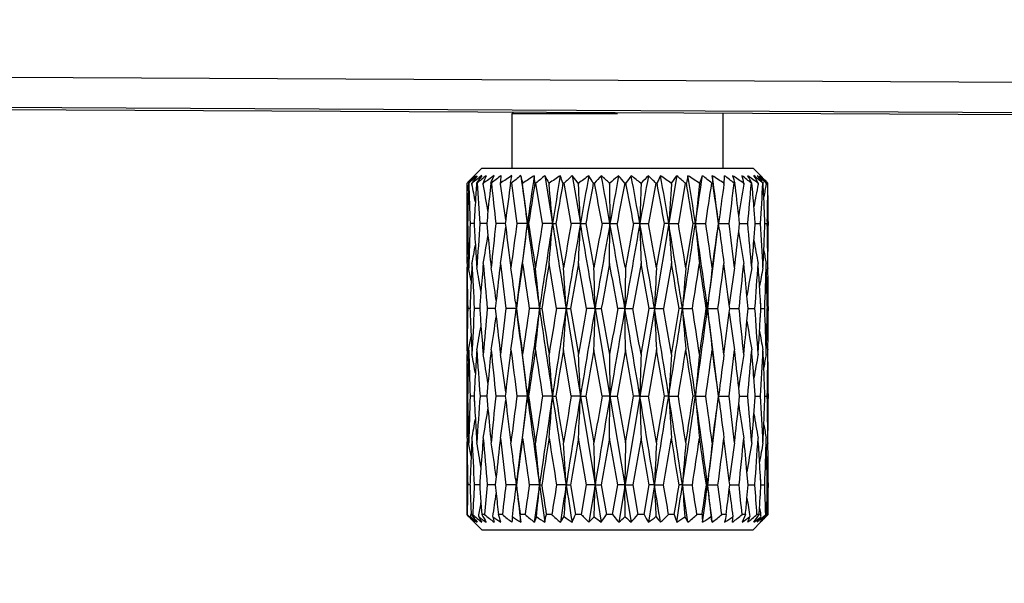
# Model space of a CAD drawing. Header units: millimetres. Extents: x 0 to 420, y 0 to 297.
# Tile 6 of 114: x 68.48 to 71.75, y 44.07 to 45.94. Entities that reach past the tile are written whole.
import ezdxf

# ---------------------------------------------------------------- set-up
doc = ezdxf.new("R2010")
doc.units = ezdxf.units.MM
doc.header["$LTSCALE"] = 23.1
doc.layers.get('0').update_dxf_attribs({"linetype": 'CONTINUOUS'})
doc.layers.add('DIM_PILOTEES', color=7, linetype='CONTINUOUS')
doc.styles.get("Standard").update_dxf_attribs({"font": 'txt', "width": 0.7})
doc.dimstyles.new('DIMSTYLE_9', dxfattribs={"dimtxt": 2.5, "dimasz": 3.5, "dimexe": 2, "dimexo": 0, "dimtad": 1, "dimdec": 0, "dimlfac": 10, "dimdsep": 46, "dimtxsty": 'STANDARD', "dimblk": '_FILLED', "dimblk1": '_FILLED', "dimblk2": '_FILLED', "dimcen": 0.09, "dimazin": 2, "dimtp": 0.3, "dimtm": 0.3, "dimtfac": 1, "dimtdec": 0, "dimtofl": 0, "dimtmove": 0, "dimatfit": 3, "dimldrblk": '_FILLED', "dimfxl": 1, "dimtolj": 1, "dimarcsym": 0})

# ---------------------------------------------------------------- blocks, each defined once
blk = doc.blocks.new('_FILLED')
at = {"color": 0, "linetype": 'BYBLOCK'}
blk.add_solid([(0, 0), (-1, 0.14286), (-1, -0.14286)], dxfattribs=at)
blk = doc.blocks.new('*D20')
at = {"layer": 'DIM_PILOTEES', "color": 2, "linetype": 'CONTINUOUS'}
for p, q in [((77.412, 47.804), (77.412, 36.8338)), ((73.6186, 45.7182), (73.6186, 36.8338)), ((73.6186, 38.8338), (63.6506, 38.8338)), ((63.6506, 38.8338), (75.5153, 38.8338)), ((84.912, 38.8338), (75.5153, 38.8338)), ((77.412, 38.8338), (84.912, 38.8338))]:
    blk.add_line(p, q, dxfattribs=at)
at = {"layer": 'DIM_PILOTEES', "color": 2, "linetype": 'CONTINUOUS', "xscale": 3.5, "yscale": 3.5, "zscale": 3.5}
blk.add_blockref('_FILLED', (73.6186, 38.8338), dxfattribs=at)
at = {"layer": 'DIM_PILOTEES', "color": 2, "linetype": 'CONTINUOUS', "xscale": 3.5, "yscale": 3.5, "zscale": 3.5, "rotation": 180}
blk.add_blockref('_FILLED', (77.412, 38.8338), dxfattribs=at)

msp = doc.modelspace()

# ---------------------------------------------------------------- linework, layer by layer
at = {"color": 7, "linetype": 'CONTINUOUS'}
for p, q in [((68.4336, 45.7461), (73.3686, 45.7212)), ((73.5186, 45.6121), (67.9836, 45.64)), ((68.3836, 45.6461), (73.3186, 45.6212)), ((70.1213, 45.6292), (70.116, 45.624)), ((70.466, 45.624), (70.116, 45.624)), ((70.116, 45.624), (70.116, 45.444)), ((70.816, 45.624), (70.816, 45.444)), ((69.9877, 45.4156), (70.016, 45.444)), ((70.016, 45.444), (70.916, 45.444)), ((70.941, 45.419), (70.916, 45.444)), ((69.9667, 45.3906), (69.9668, 45.394)), ((69.9695, 45.3965), (69.9668, 45.394)), ((69.9692, 45.3966), (69.9708, 45.3983)), ((69.9719, 45.394), (69.9712, 45.3688)), ((69.9719, 45.394), (69.9749, 45.3974)), ((69.9725, 45.394), (69.9719, 45.394)), ((69.9832, 45.394), (69.9829, 45.394)), ((69.9829, 45.394), (69.9831, 45.3906)), ((69.9831, 45.3906), (69.9832, 45.394)), ((69.9969, 45.4157), (69.9961, 45.415)), ((70, 45.394), (69.9986, 45.394)), ((70.0208, 45.394), (70.0202, 45.394)), ((70.0202, 45.394), (70.0205, 45.3906)), ((70.0205, 45.3906), (70.0208, 45.394)), ((70.0478, 45.394), (70.0457, 45.394)), ((70.0779, 45.394), (70.0771, 45.394)), ((70.0771, 45.394), (70.0775, 45.3906)), ((70.0775, 45.3906), (70.0779, 45.394)), ((70.1139, 45.394), (70.1111, 45.394)), ((70.1519, 45.394), (70.1509, 45.394)), ((70.1509, 45.394), (70.1514, 45.3906)), ((70.1514, 45.3906), (70.1519, 45.394)), ((70.1954, 45.394), (70.1921, 45.394)), ((70.2172, 45.2602), (70.1954, 45.394)), ((70.2251, 45.419), (70.2504, 45.2602)), ((70.2396, 45.394), (70.2385, 45.394)), ((70.2385, 45.394), (70.239, 45.3906)), ((70.239, 45.3906), (70.2396, 45.394)), ((70.2887, 45.394), (70.285, 45.394)), ((70.3128, 45.2602), (70.2887, 45.394)), ((70.3155, 45.419), (70.3431, 45.2602)), ((70.336, 45.394), (70.3155, 45.419)), ((70.3373, 45.394), (70.336, 45.394)), ((70.336, 45.394), (70.3366, 45.3906)), ((70.3366, 45.3906), (70.3373, 45.394)), ((70.3897, 45.394), (70.3859, 45.394)), ((70.4405, 45.394), (70.4392, 45.394)), ((70.4392, 45.394), (70.4399, 45.3906)), ((70.4399, 45.3906), (70.4405, 45.394)), ((70.47, 45.419), (70.466, 45.4156)), ((70.6629, 45.419), (70.4702, 44.269)), ((70.4942, 45.394), (70.4903, 45.394)), ((70.5449, 45.394), (70.5436, 45.394)), ((70.5436, 45.394), (70.5443, 45.3906)), ((70.5443, 45.3906), (70.5449, 45.394)), ((70.5936, 45.394), (70.5687, 45.2602)), ((70.5973, 45.394), (70.5936, 45.394)), ((70.6458, 45.394), (70.6446, 45.394)), ((70.6446, 45.394), (70.6452, 45.3906)), ((70.6452, 45.3906), (70.6458, 45.394)), ((70.6913, 45.394), (70.6682, 45.2602)), ((70.6948, 45.394), (70.6913, 45.394)), ((70.7389, 45.394), (70.7378, 45.394)), ((70.7378, 45.394), (70.7384, 45.3906)), ((70.7384, 45.3906), (70.7389, 45.394)), ((70.7822, 45.394), (70.7792, 45.394)), ((70.8201, 45.394), (70.8191, 45.394)), ((70.8191, 45.394), (70.8196, 45.3906)), ((70.8196, 45.3906), (70.8201, 45.394)), ((70.8558, 45.394), (70.8534, 45.394)), ((70.8857, 45.394), (70.885, 45.394)), ((70.885, 45.394), (70.8854, 45.3906)), ((70.8854, 45.3906), (70.8857, 45.394)), ((70.9124, 45.394), (70.9107, 45.394)), ((70.9331, 45.394), (70.9326, 45.394)), ((70.9326, 45.394), (70.9328, 45.3906)), ((70.9328, 45.3906), (70.9331, 45.394)), ((70.9469, 45.3974), (70.9495, 45.394)), ((70.9495, 45.394), (70.9485, 45.394)), ((70.96, 45.394), (70.9598, 45.394)), ((70.9598, 45.394), (70.9599, 45.3906)), ((70.9599, 45.3906), (70.96, 45.394)), ((70.9613, 45.3983), (70.9628, 45.3967)), ((70.9628, 45.3967), (70.9655, 45.394)), ((70.4399, 45.3906), (70.4412, 45.2602)), ((70.9526, 45.3268), (70.9516, 45.3492)), ((69.966, 45.2671), (69.966, 45.2532)), ((69.9918, 45.2888), (69.9901, 45.2602)), ((70.0952, 45.2726), (70.0936, 45.2602)), ((70.8048, 45.2827), (70.8019, 45.2602)), ((70.8713, 45.2602), (70.8684, 45.2865)), ((70.9633, 45.2672), (70.9632, 45.2602)), ((70.966, 45.2671), (70.966, 45.2532)), ((69.9686, 45.2602), (69.966, 45.2602)), ((69.9901, 45.2602), (69.9772, 45.2602)), ((69.9901, 45.2602), (69.9918, 45.2314)), ((70.0318, 45.2602), (70.0098, 45.2602)), ((70.0324, 45.2602), (70.0318, 45.2602)), ((70.0324, 45.2602), (70.0363, 45.2193)), ((70.0936, 45.2602), (70.0623, 45.2602)), ((70.0936, 45.2602), (70.0952, 45.2477)), ((70.1671, 45.2602), (70.1325, 45.2602)), ((70.1671, 45.2602), (70.1711, 45.2602)), ((70.2504, 45.2602), (70.2172, 45.2602)), ((70.2504, 45.2602), (70.2615, 45.2602)), ((70.2615, 45.2602), (70.2869, 45.113)), ((70.3431, 45.2602), (70.3128, 45.2602)), ((70.3431, 45.2602), (70.3608, 45.2602)), ((70.3608, 45.2602), (70.3878, 45.113)), ((70.4412, 45.2602), (70.4151, 45.2602)), ((70.4399, 45.1274), (70.4412, 45.2602)), ((70.4412, 45.2602), (70.4647, 45.2602)), ((70.5403, 45.2602), (70.5196, 45.2602)), ((70.5403, 45.2602), (70.5687, 45.2602)), ((70.5955, 45.113), (70.6218, 45.2602)), ((70.6363, 45.2602), (70.6218, 45.2602)), ((70.6363, 45.2602), (70.6682, 45.2602)), ((70.693, 45.113), (70.7172, 45.2602)), ((70.7247, 45.2602), (70.7172, 45.2602)), ((70.7247, 45.2602), (70.7589, 45.2602)), ((70.8019, 45.2602), (70.8016, 45.2602)), ((70.8047, 45.2379), (70.8019, 45.2602)), ((70.8019, 45.2602), (70.8367, 45.2602)), ((70.8684, 45.2337), (70.8713, 45.2602)), ((70.8713, 45.2602), (70.8984, 45.2602)), ((70.9233, 45.2602), (70.9253, 45.2602)), ((70.9253, 45.2602), (70.9412, 45.2602)), ((70.9554, 45.2602), (70.9632, 45.2602)), ((70.9516, 45.17), (70.9526, 45.193)), ((69.9712, 45.1499), (69.9722, 45.113)), ((69.9667, 45.1202), (69.9666, 45.113)), ((69.9831, 45.1274), (69.9827, 45.1202)), ((70.2639, 44.9779), (70.239, 45.1274)), ((70.3634, 44.9779), (70.3366, 45.1274)), ((70.4922, 45.113), (70.4909, 44.9779)), ((70.5443, 45.1274), (70.517, 44.9779)), ((70.6452, 45.1274), (70.6193, 44.9779)), ((70.949, 45.113), (70.9493, 45.1202)), ((70.9609, 45.0905), (70.9599, 45.1274)), ((70.9654, 45.1202), (70.9655, 45.1274)), ((69.9804, 45.0701), (69.9794, 45.0468)), ((70.0637, 45.0052), (70.0607, 44.9779)), ((70.1275, 44.9995), (70.1302, 44.9779)), ((70.942, 44.9779), (70.9403, 45.0075)), ((70.9416, 44.9848), (70.9403, 45.0075)), ((69.966, 44.9852), (69.966, 44.9705)), ((69.9767, 44.9779), (69.9689, 44.9779)), ((70.0068, 44.9779), (69.9909, 44.9779)), ((70.0087, 44.9779), (70.0068, 44.9779)), ((70.0607, 44.9779), (70.0337, 44.9779)), ((70.0607, 44.9779), (70.0637, 44.9505)), ((70.1302, 44.9779), (70.0954, 44.9779)), ((70.1275, 44.9564), (70.1302, 44.9779)), ((70.1302, 44.9779), (70.1305, 44.9779)), ((70.2073, 44.9779), (70.1732, 44.9779)), ((70.2073, 44.9779), (70.2149, 44.9779)), ((70.2958, 44.9779), (70.2639, 44.9779)), ((70.2958, 44.9779), (70.3103, 44.9779)), ((70.2958, 44.9779), (70.3431, 44.6876)), ((70.3103, 44.9779), (70.3366, 44.826)), ((70.3917, 44.9779), (70.3634, 44.9779)), ((70.3917, 44.9779), (70.4124, 44.9779)), ((70.3917, 44.9779), (70.4412, 44.6876)), ((70.4124, 44.9779), (70.4399, 44.826)), ((70.4909, 44.9779), (70.4674, 44.9779)), ((70.4922, 44.841), (70.4909, 44.9779)), ((70.4909, 44.9779), (70.517, 44.9779)), ((70.5443, 44.826), (70.5713, 44.9779)), ((70.589, 44.9779), (70.5713, 44.9779)), ((70.589, 44.9779), (70.6193, 44.9779)), ((70.6452, 44.826), (70.6706, 44.9779)), ((70.6817, 44.9779), (70.6706, 44.9779)), ((70.6817, 44.9779), (70.7149, 44.9779)), ((70.765, 44.9779), (70.761, 44.9779)), ((70.765, 44.9779), (70.7996, 44.9779)), ((70.8385, 44.9779), (70.8369, 44.9908)), ((70.8369, 44.9649), (70.8385, 44.9779)), ((70.8385, 44.9779), (70.8698, 44.9779)), ((70.8997, 44.9779), (70.9003, 44.9779)), ((70.9003, 44.9779), (70.9223, 44.9779)), ((70.9403, 44.9482), (70.942, 44.9779)), ((70.942, 44.9779), (70.9548, 44.9779)), ((70.9634, 44.9779), (70.966, 44.9779)), ((70.966, 44.9852), (70.966, 44.9705)), ((69.9794, 44.9085), (69.9804, 44.8848)), ((69.9666, 44.841), (69.9667, 44.8335)), ((69.9722, 44.841), (69.9712, 44.8029)), ((70.3128, 44.6876), (70.2869, 44.841)), ((70.4151, 44.6876), (70.3878, 44.841)), ((70.4922, 44.841), (70.4647, 44.6876)), ((70.5955, 44.841), (70.5687, 44.6876)), ((70.9494, 44.8335), (70.949, 44.841)), ((70.9599, 44.826), (70.9609, 44.8641)), ((69.9827, 44.8335), (69.9831, 44.826)), ((70.4399, 44.826), (70.4412, 44.6876)), ((70.9655, 44.826), (70.9654, 44.8335)), ((70.9526, 44.7581), (70.9516, 44.782)), ((69.9918, 44.7179), (69.9901, 44.6876)), ((70.0362, 44.7306), (70.0323, 44.6876)), ((70.8044, 44.7086), (70.8019, 44.6876)), ((70.8714, 44.6876), (70.8684, 44.7155)), ((69.966, 44.6952), (69.966, 44.6799)), ((69.9686, 44.6876), (69.966, 44.6876)), ((69.9901, 44.6876), (69.9773, 44.6876)), ((69.9901, 44.6876), (69.9918, 44.6572)), ((69.9905, 44.6804), (69.9918, 44.6572)), ((70.0318, 44.6876), (70.0098, 44.6876)), ((70.0323, 44.6876), (70.0318, 44.6876)), ((70.0323, 44.6876), (70.0362, 44.6444)), ((70.0936, 44.6876), (70.0623, 44.6876)), ((70.0951, 44.7008), (70.0936, 44.6876)), ((70.0936, 44.6876), (70.0952, 44.6743)), ((70.1671, 44.6876), (70.1325, 44.6876)), ((70.1671, 44.6876), (70.171, 44.6876)), ((70.2504, 44.6876), (70.2172, 44.6876)), ((70.2504, 44.6876), (70.2614, 44.6876)), ((70.3431, 44.6876), (70.3128, 44.6876)), ((70.3431, 44.6876), (70.3608, 44.6876)), ((70.3431, 44.6876), (70.3917, 44.3924)), ((70.3608, 44.6876), (70.3878, 44.5326)), ((70.4412, 44.6876), (70.4151, 44.6876)), ((70.4399, 44.5481), (70.4412, 44.6876)), ((70.4412, 44.6876), (70.4647, 44.6876)), ((70.4412, 44.6876), (70.4909, 44.3924)), ((70.4647, 44.6876), (70.4922, 44.5326)), ((70.4922, 44.5326), (70.5197, 44.6876)), ((70.5403, 44.6876), (70.5197, 44.6876)), ((70.5403, 44.6876), (70.5687, 44.6876)), ((70.5955, 44.5326), (70.6218, 44.6876)), ((70.6363, 44.6876), (70.6218, 44.6876)), ((70.6363, 44.6876), (70.6682, 44.6876)), ((70.7247, 44.6876), (70.7172, 44.6876)), ((70.7247, 44.6876), (70.7588, 44.6876)), ((70.8019, 44.6876), (70.8016, 44.6876)), ((70.8044, 44.6666), (70.8019, 44.6876)), ((70.8019, 44.6876), (70.8367, 44.6876)), ((70.8684, 44.6595), (70.8714, 44.6876)), ((70.8714, 44.6876), (70.8984, 44.6876)), ((70.9234, 44.6876), (70.9253, 44.6876)), ((70.9253, 44.6876), (70.9411, 44.6876)), ((70.9554, 44.6876), (70.9632, 44.6876)), ((70.966, 44.6952), (70.966, 44.6799)), ((70.9516, 44.5926), (70.9527, 44.6167)), ((69.9712, 44.5715), (69.9722, 44.5326)), ((69.9831, 44.5481), (69.9827, 44.5404)), ((70.3634, 44.3924), (70.3366, 44.5481)), ((70.4399, 44.5481), (70.4124, 44.3924)), ((70.4674, 44.3924), (70.4399, 44.5481)), ((70.5443, 44.5481), (70.5169, 44.3924)), ((70.9609, 44.5092), (70.9599, 44.5481)), ((70.9654, 44.5404), (70.9655, 44.5481)), ((69.9667, 44.5404), (69.9666, 44.5326)), ((70.4922, 44.5326), (70.4909, 44.3924)), ((70.949, 44.5326), (70.9493, 44.5404)), ((69.9804, 44.4881), (69.9794, 44.4638)), ((70.0637, 44.4207), (70.0607, 44.3924)), ((70.1277, 44.4132), (70.1302, 44.3924)), ((70.8997, 44.3924), (70.8959, 44.436)), ((70.8997, 44.3924), (70.8959, 44.436)), ((70.942, 44.3924), (70.9403, 44.423)), ((70.9416, 44.3996), (70.9403, 44.423)), ((69.966, 44.4001), (69.966, 44.3846)), ((69.9767, 44.3924), (69.9689, 44.3924)), ((70.0068, 44.3924), (69.9909, 44.3924)), ((70.0087, 44.3924), (70.0068, 44.3924)), ((70.0607, 44.3924), (70.0337, 44.3924)), ((70.0607, 44.3924), (70.0637, 44.364)), ((70.0607, 44.3924), (70.0637, 44.364)), ((70.1302, 44.3924), (70.0954, 44.3924)), ((70.1302, 44.3924), (70.1305, 44.3924)), ((70.2073, 44.3924), (70.1733, 44.3924)), ((70.2073, 44.3924), (70.2149, 44.3924)), ((70.2958, 44.3924), (70.2639, 44.3924)), ((70.2958, 44.3924), (70.3102, 44.3924)), ((70.3102, 44.3924), (70.3268, 44.294)), ((70.3465, 44.294), (70.3634, 44.3924)), ((70.3917, 44.3924), (70.3634, 44.3924)), ((70.3917, 44.3924), (70.3714, 44.269)), ((70.3917, 44.3924), (70.4124, 44.3924)), ((70.3917, 44.3924), (70.4122, 44.269)), ((70.4124, 44.3924), (70.4297, 44.294)), ((70.4501, 44.294), (70.4674, 44.3924)), ((70.4909, 44.3924), (70.4674, 44.3924)), ((70.4909, 44.3924), (70.5169, 44.3924)), ((70.4919, 44.2873), (70.4909, 44.3924)), ((70.4909, 44.3924), (70.5115, 44.269)), ((70.5169, 44.3924), (70.5342, 44.294)), ((70.5543, 44.294), (70.5713, 44.3924)), ((70.589, 44.3924), (70.5689, 44.269)), ((70.589, 44.3924), (70.5713, 44.3924)), ((70.589, 44.3924), (70.6192, 44.3924)), ((70.6817, 44.3924), (70.6707, 44.3924)), ((70.6817, 44.3924), (70.7149, 44.3924)), ((70.765, 44.3924), (70.761, 44.3924)), ((70.765, 44.3924), (70.7996, 44.3924)), ((70.8385, 44.3924), (70.8369, 44.4058)), ((70.8369, 44.3789), (70.8385, 44.3924)), ((70.8385, 44.3924), (70.8697, 44.3924)), ((70.8959, 44.3487), (70.8997, 44.3924)), ((70.8959, 44.3487), (70.8997, 44.3924)), ((70.8997, 44.3924), (70.9003, 44.3924)), ((70.9003, 44.3924), (70.9223, 44.3924)), ((70.9403, 44.3616), (70.942, 44.3924)), ((70.942, 44.3924), (70.9548, 44.3924)), ((70.9634, 44.3924), (70.966, 44.3924)), ((70.966, 44.4001), (70.966, 44.3846)), ((69.9794, 44.3208), (69.9805, 44.294)), ((70.0131, 44.3326), (70.016, 44.294)), ((70.9364, 44.294), (70.9377, 44.3154)), ((69.9674, 44.294), (69.9663, 44.294)), ((69.9788, 44.2873), (69.9804, 44.2965)), ((69.98, 44.2941), (69.9804, 44.2965)), ((69.9858, 44.294), (69.9805, 44.294)), ((70.0253, 44.294), (70.016, 44.294)), ((70.084, 44.294), (70.0711, 44.294)), ((70.1594, 44.294), (70.1435, 44.294)), ((70.2482, 44.294), (70.23, 44.294)), ((70.2767, 44.269), (70.2892, 44.2873)), ((70.3465, 44.294), (70.3268, 44.294)), ((70.4501, 44.294), (70.4297, 44.294)), ((70.5543, 44.294), (70.5342, 44.294)), ((70.6547, 44.294), (70.6357, 44.294)), ((70.7468, 44.294), (70.7298, 44.294)), ((70.8267, 44.294), (70.8123, 44.294)), ((70.8908, 44.294), (70.8795, 44.269)), ((70.8908, 44.294), (70.8797, 44.294)), ((70.9364, 44.294), (70.9291, 44.294)), ((70.9426, 44.2873), (70.9412, 44.2948)), ((70.9614, 44.294), (70.9581, 44.2903)), ((70.9587, 44.2873), (70.9581, 44.2903)), ((70.9614, 44.294), (70.9582, 44.294)), ((70.9615, 44.2896), (70.9658, 44.294)), ((70.016, 44.244), (69.986, 44.274)), ((70.916, 44.244), (70.941, 44.269)), ((70.016, 44.244), (70.916, 44.244))]:
    msp.add_line(p, q, dxfattribs=at)
for centre, radius, start, end in [((70.7694, 44.5446), 1.1686, 132.1593, 133.198), ((70.6908, 44.7127), 0.9942, 135.0086, 136.4042), ((71.3847, 43.8348), 2.1036, 131.3098, 132.1696), ((85.1301, 45.8637), 15.1649, 181.77498, 182.28082), ((71.8525, 43.7481), 2.4991, 138.0429, 138.7053), ((70.6235, 44.9597), 0.774, 145.5625, 145.8661), ((70.9227, 44.2141), 1.5082, 126.9749, 128.5263), ((70.7377, 44.5795), 1.1214, 131.8437, 132.1544), ((70.5926, 44.9811), 0.7363, 143.5129, 145.5775), ((70.7234, 44.5955), 1.1, 131.53, 131.8437), ((82.5147, 44.537), 12.5455, 176.08297, 176.36781), ((71.201, 44.0432), 1.8258, 131.1045, 131.2588), ((73.7306, 42.8781), 4.5008, 145.63, 146.0147), ((71.2286, 43.9235), 1.9162, 128.7004, 129.8808), ((88.0819, 46.6584), 18.1261, 183.99992, 184.424), ((70.5764, 45.1803), 0.5958, 156.3847, 158.984), ((71.1168, 43.8607), 1.8847, 124.2266, 125.5553), ((82.8558, 44.0554), 12.8799, 174.03485, 174.45163), ((62.7949, 48.6082), 7.9313, 336.0927, 336.2901), ((71.1658, 44.0103), 1.779, 127.64, 128.9395), ((93.7285, 47.8995), 23.8129, 186.03973, 186.36356), ((70.6838, 45.349), 0.6084, 173.3926, 175.7577), ((71.3357, 43.5311), 2.2478, 122.8713, 124.0274), ((83.8344, 43.5284), 13.8495, 172.25876, 172.76527), ((68.6669, 45.6728), 1.4709, 349.0707, 350.0609), ((71.1334, 44.1459), 1.6116, 127.8161, 129.243), ((106.5353, 50.3859), 36.7619, 187.80438, 188.01492), ((71.0708, 45.6138), 0.9458, 191.8862, 193.4385), ((113.6502, 51.3251), 43.904, 187.7311, 187.94029), ((71.5819, 43.2515), 2.5758, 122.7059, 123.7211), ((85.7357, 43.0907), 15.719, 171.48222, 172.06706), ((85.6052, 42.9054), 15.6127, 170.82841, 171.32545), ((69.375, 45.3404), 0.8188, 3.752, 5.5071), ((71.1187, 44.3253), 1.4123, 129.2506, 130.8272), ((72.4999, 46.6188), 2.5718, 207.808, 208.4395), ((71.8733, 43.0251), 2.8776, 123.7061, 124.5928), ((88.5008, 42.3439), 18.482, 170.42254, 170.92142), ((88.653, 42.0891), 18.6629, 169.80018, 170.21728), ((69.6226, 45.181), 0.6958, 17.8216, 19.9978), ((71.1177, 44.5318), 1.1961, 132.122, 133.8781), ((72.2721, 42.8045), 3.2325, 126.0199, 126.7667), ((93.5096, 41.2466), 23.5116, 169.77812, 170.17109), ((94.2772, 40.8419), 24.3211, 169.21269, 169.5334), ((69.7332, 45.0263), 0.7491, 29.3962, 31.6156), ((71.1315, 44.7434), 0.9867, 136.7878, 138.7486), ((20.5344, 35.8825), 50.7545, 10.64738, 10.80111), ((26.3299, 37.3577), 44.8136, 10.15665, 10.36298), ((67.0791, 41.8204), 4.9052, 46.7633, 47.1912), ((73.0966, 42.2904), 4.085, 130.088, 130.5575), ((103.9667, 39.2545), 34.0592, 169.57243, 169.84394), ((106.685, 38.4153), 36.8614, 169.08677, 169.2985), ((69.7861, 44.8442), 0.8933, 37.9775, 40.041), ((71.1676, 44.9389), 0.8127, 143.7972, 145.9522), ((41.8538, 39.8742), 29.1674, 10.64107, 10.90862), ((43.2779, 40.4302), 27.687, 10.04649, 10.3804), ((68.3638, 42.6469), 3.5069, 51.5672, 52.2291), ((136.0334, 33.6551), 66.5132, 169.812793, 169.951746), ((76.0995, 40.1329), 7.6507, 136.29628, 136.5547), ((69.8096, 44.6384), 1.0888, 43.943, 45.7995), ((71.2439, 45.1063), 0.7077, 153.7821, 156.0173), ((49.9304, 41.5448), 21.0224, 10.17963, 10.55035), ((50.3207, 41.8586), 20.5984, 9.50528, 9.95344), ((68.8803, 42.9206), 3.0382, 54.4978, 55.3179), ((64.7827, 49.4076), 7.1053, 325.60578, 325.84973), ((69.8155, 44.4265), 1.305, 47.8487, 49.5111), ((71.4068, 45.2554), 0.7253, 166.9695, 168.9887), ((54.0174, 42.5316), 16.9212, 9.27947, 9.73883), ((54.0067, 42.7459), 16.9061, 8.55279, 9.09741), ((69.2124, 43.1329), 2.7275, 55.994, 56.9447), ((5.8779, 55.02), 65.5772, 351.44091, 351.581192), ((69.4045, 45.9176), 1.4334, 338.575, 339.6446), ((69.8079, 44.2309), 1.5153, 50.1329, 51.6312), ((19.9175, 53.0496), 51.4346, 351.28945, 351.44021), ((56.0928, 43.3954), 14.8268, 7.22514, 7.84414), ((69.4773, 43.3841), 2.4166, 56.2718, 57.3547), ((71.8052, 45.4596), 1.0251, 182.2698, 183.669), ((56.3178, 43.2314), 14.6252, 7.97377, 8.50342), ((70.1087, 45.4529), 0.7138, 355.2635, 357.2747), ((69.7852, 44.0719), 1.6996, 51.0632, 52.4244), ((42.2892, 48.8817), 28.7764, 352.77007, 353.03853), ((69.7089, 43.6909), 2.0697, 55.3707, 56.608), ((73.3374, 46.1879), 2.6055, 197.1657, 197.742), ((57.6751, 43.8007), 13.2767, 6.42521, 6.89226), ((69.7399, 43.9611), 1.8503, 50.7489, 51.9889), ((70.3234, 45.2644), 0.5771, 12.9764, 15.5377), ((59.4061, 38.9299), 13.1977, 29.3266, 29.45116), ((69.9157, 44.0365), 1.6961, 53.1615, 54.5941), ((50.5124, 47.1961), 20.4777, 354.57512, 354.95106), ((58.3202, 44.299), 12.6398, 4.61367, 4.96978), ((69.6525, 43.8951), 1.9815, 49.1532, 50.2712), ((70.3573, 45.0867), 0.6527, 28.0901, 30.6082), ((68.5801, 43.5488), 3.0031, 37.9918, 38.5168), ((70.136, 44.4379), 1.262, 50.7048, 51.0212), ((70.0862, 44.3775), 1.3403, 49.324, 50.6943), ((69.6459, 44.0285), 1.8988, 46.9055, 47.0818), ((70.2997, 44.8569), 0.8511, 39.4199, 41.3283), ((69.5208, 44.0088), 2.0014, 44.6373, 44.7979), ((54.5499, 46.2259), 16.4197, 356.62798, 357.09557), ((69.434, 43.8029), 2.2082, 46.0972, 46.8892), ((69.4395, 43.9284), 2.1158, 44.4831, 44.6373), ((69.2579, 43.7504), 2.37, 44.0521, 44.4777), ((58.369, 44.7746), 12.5957, 2.61501, 2.81869), ((70.266, 44.8289), 0.8949, 39.1522, 39.4338), ((56.7453, 45.5489), 14.2208, 358.86468, 359.37559), ((57.4052, 45.2678), 13.5608, 359.99729, 0.53325), ((83.538, 45.2677), 13.572, 179.48124, 180.00256), ((65.9916, 44.5655), 4.0599, 11.4124, 11.7264), ((83.1791, 45.0062), 13.2129, 178.42729, 178.89851), ((65.7627, 44.5437), 4.3045, 10.5491, 11.3472), ((65.3577, 44.5281), 4.7419, 9.3778, 10.48), ((64.6497, 44.5157), 5.4978, 7.9132, 9.157), ((63.431, 44.5138), 6.7773, 6.32256, 7.43327), ((60.9827, 44.5194), 9.2973, 4.56973, 5.37659), ((54.1765, 44.5235), 16.1834, 2.60882, 3.07118), ((97.2425, 44.5248), 26.7123, 178.14261, 178.42251), ((82.3407, 44.5217), 11.7277, 175.75123, 176.38998), ((78.4777, 44.5167), 7.7885, 173.55803, 174.52278), ((76.7172, 44.5253), 5.9608, 171.65345, 172.70073), ((75.8783, 44.5216), 5.068, 170.1273, 171.3201), ((75.344, 44.5353), 4.4933, 169.027, 169.9986), ((75.0378, 44.5536), 4.1629, 168.4008, 168.9814), ((82.8307, 44.5168), 12.8621, 176.36739, 176.55917), ((57.8962, 44.7535), 13.069, 2.22177, 2.51405), ((83.2522, 44.0166), 13.2782, 174.45036, 174.62627), ((57.9262, 44.267), 13.035, 4.36952, 4.61429), ((84.3924, 45.2537), 14.4263, 180.00207, 180.5017), ((84.9983, 45.5497), 15.0324, 181.10354, 181.5241), ((83.6578, 44.7174), 13.6913, 177.72792, 178.34399), ((87.2287, 46.258), 17.2674, 183.40822, 183.55311), ((83.6039, 44.2111), 13.6345, 175.58717, 176.20703), ((84.213, 43.6853), 14.238, 173.6495, 174.24489), ((62.8825, 46.2479), 7.2817, 351.14808, 352.10483), ((100.1683, 49.0483), 30.3124, 187.20278, 187.45941), ((85.5966, 43.0867), 15.6162, 171.99944, 172.5442), ((87.0986, 42.9004), 17.0951, 172.06575, 173.01993), ((61.2622, 46.2481), 8.9595, 352.81435, 353.66935), ((117.8019, 51.9038), 48.0959, 187.9398, 188.27948), ((122.7522, 53.2745), 53.1884, 188.66619, 188.82655), ((88.0923, 42.3346), 18.1129, 170.70508, 171.17636), ((90.1007, 42.0879), 20.1021, 170.9203, 171.73419), ((57.9939, 46.2411), 12.2956, 354.80336, 355.4243), ((211.8258, 67.8954), 143.3734, 189.083623, 189.197882), ((92.5508, 41.2656), 22.594, 169.81676, 170.19561), ((95.5595, 40.891), 25.5921, 170.1702, 170.81099), ((48.9567, 46.2359), 21.4087, 357.03196, 357.38771), ((-71.7322, 20.6378), 144.1932, 9.718183, 9.832002), ((101.4428, 39.4351), 31.5698, 169.36723, 169.63879), ((106.9799, 38.7143), 37.1204, 169.84331, 170.28566), ((22.3283, 36.6404), 48.8789, 9.82114, 10.15713), ((31.0216, 37.8163), 40.1394, 10.47373, 10.68737), ((142.0326, 32.5916), 72.606, 169.951424, 170.177575), ((125.4013, 34.962), 55.8395, 169.37244, 169.526), ((40.8481, 39.9994), 30.1547, 9.50299, 10.04725), ((105.8671, 46.2343), 35.3402, 181.57959, 181.79494), ((44.7876, 40.4986), 26.2171, 10.13743, 10.46424), ((48.5331, 41.5589), 22.4109, 8.77532, 9.50629), ((86.1177, 46.2382), 15.5123, 183.61478, 184.10629), ((50.9471, 41.8565), 20.0127, 9.3651, 9.79229), ((-0.2758, 55.9457), 71.8001, 351.213375, 351.441241), ((52.5438, 42.5255), 18.3855, 7.66542, 8.55401), ((80.976, 46.2444), 10.2984, 185.4843, 186.22685), ((54.2617, 42.737), 16.689, 8.18512, 8.69577), ((34.7225, 49.8391), 36.3688, 352.31867, 352.76718), ((32.7713, 50.5825), 38.4009, 351.81148, 352.0332), ((78.6544, 46.2378), 7.9131, 187.25941, 188.06667), ((56.1381, 43.3991), 14.816, 6.64299, 7.21615), ((45.772, 48.0359), 25.2523, 353.35331, 353.62893), ((77.5204, 46.2428), 6.7282, 188.626, 189.54298), ((57.1097, 43.9537), 13.8505, 4.80163, 5.41269), ((52.1251, 46.6949), 18.853, 355.46494, 355.63559), ((57.3831, 44.4637), 13.5814, 2.74043, 3.362), ((55.1157, 45.8742), 15.8516, 357.53684, 357.77997), ((56.9929, 44.9784), 13.9731, 0.55225, 1.15561), ((56.5397, 45.2537), 14.4263, 359.4983, 359.99793), ((63.8085, 46.2372), 6.3104, 349.8709, 350.71753), ((91.7743, 47.3043), 21.8378, 185.47863, 185.7588), ((51.5536, 46.7403), 19.4262, 355.19477, 355.46448), ((76.8252, 46.2306), 5.9948, 189.85908, 190.60478), ((64.3297, 46.2228), 5.7585, 349.03437, 349.64635), ((87.6385, 46.2835), 17.678, 183.55346, 183.79643), ((54.5915, 45.897), 16.3763, 357.28126, 357.45557), ((76.4394, 46.2132), 5.5861, 190.7634, 191.2084), ((64.6066, 46.2014), 5.4667, 348.6693, 348.9092), ((84.6318, 44.9857), 14.6657, 179.50248, 180.00176), ((85.1347, 45.2754), 15.1687, 180.55911, 181.12393), ((65.4532, 44.2201), 4.6064, 10.6338, 11.177), ((83.9621, 44.4558), 13.9951, 177.27872, 177.4839), ((86.938, 45.9428), 16.9745, 182.75343, 183.2588), ((65.1134, 44.2011), 4.9702, 9.6637, 10.5729), ((84.265, 43.9269), 14.2949, 175.18261, 175.5526), ((90.2715, 46.8351), 20.3228, 184.82012, 185.24328), ((64.5185, 44.1868), 5.6053, 8.3954, 9.5117), ((85.2932, 43.3499), 15.3192, 173.33678, 173.79685), ((96.621, 48.2296), 26.7242, 186.66607, 186.98892), ((63.572, 44.1893), 6.6054, 7.04603, 8.03935), ((87.2526, 42.6603), 17.2783, 171.79108, 172.29171), ((111.0112, 51.0239), 41.2831, 188.21174, 188.42145), ((61.6227, 44.1813), 8.6215, 5.30148, 6.20423), ((90.6141, 41.7572), 20.6519, 170.6079, 171.0281), ((57.3297, 44.1862), 12.9902, 3.49384, 4.09127), ((96.8422, 40.3743), 26.9284, 169.83354, 170.15658), ((40.8026, 44.1893), 29.5997, 1.52662, 1.78835), ((110.5934, 37.6828), 40.8378, 169.49642, 169.7097), ((15.1662, 34.8792), 56.2157, 10.34885, 10.5038), ((38.7679, 39.3006), 32.3062, 10.12132, 10.3908), ((88.5014, 44.1881), 17.9298, 177.04285, 177.47524), ((47.7189, 41.1539), 23.2681, 9.4591, 9.83255), ((80.9462, 44.1839), 10.2951, 174.8223, 175.57713), ((13.6222, 54.0221), 57.8046, 350.9984, 351.148417), ((52.2376, 42.2471), 18.7236, 8.38641, 8.84917), ((78.2216, 44.1784), 7.4994, 172.84035, 173.87992), ((38.7903, 49.3332), 32.3042, 352.25167, 352.51922), ((54.798, 43.0244), 16.159, 6.98968, 7.47792), ((76.8633, 44.1805), 6.0806, 171.17852, 172.34237), ((48.0298, 47.4393), 22.9722, 353.84904, 354.22398), ((56.2508, 43.6478), 14.7092, 5.3527, 5.77322), ((76.0751, 44.1935), 5.2448, 169.9026, 170.9339), ((52.5775, 46.3494), 18.396, 355.72434, 356.19118), ((56.909, 44.1944), 14.0548, 3.49834, 3.80618), ((75.6245, 44.2098), 4.762, 169.0661, 169.8127), ((55.0401, 45.5904), 15.9266, 357.79581, 358.334), ((75.372, 44.2325), 4.4937, 168.7002, 168.9935), ((56.3003, 44.9857), 14.6657, 359.99824, 0.49752), ((56.5498, 44.7101), 14.4162, 1.06429, 1.51187), ((84.3422, 44.4395), 14.3756, 177.57848, 177.85353), ((84.6052, 43.9003), 14.6362, 175.55203, 175.7778), ((56.6354, 44.1776), 14.3289, 3.32036, 3.49877), ((55.904, 43.615), 15.0576, 5.19296, 5.35372), ((85.2686, 44.9709), 15.3026, 180.00136, 180.48615), ((84.9557, 44.6852), 14.9896, 178.88125, 179.46183), ((86.4144, 45.5937), 16.4493, 182.14554, 182.38748), ((84.8598, 44.133), 14.8929, 176.74793, 177.333), ((88.8785, 46.3699), 18.921, 184.21921, 184.3949), ((85.4912, 43.5615), 15.5222, 174.76467, 175.32737), ((86.9734, 42.9115), 17.004, 173.01987, 173.53516), ((102.1504, 48.9054), 32.2602, 186.99288, 187.51268), ((103.119, 49.4408), 33.2891, 187.70468, 187.96854), ((89.6772, 42.0935), 19.7161, 171.58779, 172.03369), ((91.7984, 41.8386), 21.8181, 171.7272, 172.49691), ((59.777, 45.9466), 10.4752, 353.94174, 354.69395), ((122.3087, 52.5566), 52.6497, 188.2763, 188.5957), ((128.027, 54.0998), 58.5273, 188.966563, 189.117112), ((94.5354, 40.9276), 24.6071, 170.52614, 170.88447), ((97.7366, 40.5361), 27.798, 170.80544, 171.41113), ((54.5385, 45.9408), 15.7868, 356.00536, 356.5031), ((104.2525, 38.9263), 34.4252, 169.87546, 170.13213), ((110.1902, 38.162), 40.3779, 170.28177, 170.69948), ((34.4276, 45.9372), 35.977, 358.254, 358.47203), ((130.4531, 34.0329), 60.9761, 169.659537, 169.804567), ((148.4559, 31.4767), 79.1254, 170.175546, 170.388836), ((18.0551, 35.8979), 53.2162, 9.50704, 9.82413), ((27.4188, 37.1552), 43.8024, 10.08586, 10.2877), ((38.2642, 39.5641), 32.775, 8.99351, 9.50774), ((92.3593, 45.9387), 21.7915, 182.52699, 182.8872), ((42.4717, 40.0894), 28.5689, 9.54344, 9.85244), ((-6.9394, 56.9728), 78.5424, 351.00113, 351.215495), ((46.636, 41.2633), 24.3309, 8.09045, 8.78161), ((83.1545, 45.9435), 12.5102, 184.42671, 185.05562), ((49.195, 41.5724), 21.7877, 8.58814, 8.99227), ((31.2877, 50.2994), 39.8343, 351.90131, 352.32289), ((28.9434, 51.1395), 42.2691, 351.40995, 351.61809), ((50.9903, 42.3137), 19.9533, 6.83263, 7.67303), ((79.8235, 45.95), 9.1106, 186.12529, 186.99159), ((52.798, 42.5314), 18.1671, 7.25615, 7.73927), ((54.8216, 43.2508), 16.1408, 5.60059, 6.14255), ((50.1664, 46.8607), 20.8186, 354.69434, 354.81113), ((55.851, 43.8531), 15.1132, 3.69111, 4.26827), ((56.1141, 44.4082), 14.8517, 1.61196, 2.1982), ((55.1914, 45.2713), 15.7748, 358.52082, 358.93421), ((55.6635, 44.9709), 15.3026, 359.51385, 359.99864), ((63.3064, 45.9433), 6.8298, 350.71228, 351.6416), ((93.8621, 47.5221), 23.9369, 186.16739, 186.4672), ((62.1417, 45.9399), 8.0462, 352.15052, 352.97894), ((43.3345, 48.3267), 27.7071, 352.74151, 353.03099), ((78.168, 45.9489), 7.3968, 187.64502, 188.61435), ((49.7206, 46.9023), 21.2663, 354.39707, 354.69374), ((77.2184, 45.9371), 6.4014, 189.0008, 189.859), ((53.3685, 45.9609), 17.6009, 356.55466, 356.70129), ((64.0205, 45.93), 6.0772, 349.67724, 350.43334), ((89.2781, 46.4008), 19.3218, 184.39522, 184.6749), ((53.081, 45.9783), 17.889, 356.30672, 356.55441), ((76.6819, 45.9217), 5.8339, 190.05409, 190.67465), ((64.4188, 45.9116), 5.6556, 349.0886, 349.5397), ((86.7867, 45.6094), 16.8218, 182.46877, 182.64358), ((86.3598, 45.304), 16.3941, 181.61827, 182.15496), ((85.3766, 43.8468), 15.4094, 176.30065, 176.5896), ((88.3308, 46.0268), 18.3698, 183.70108, 184.18092), ((86.4365, 43.2306), 16.4687, 174.38811, 174.77394), ((91.9441, 46.9934), 22.0029, 185.61373, 186.01546), ((88.5007, 42.4952), 18.5373, 172.72997, 173.16668), ((98.7924, 48.5007), 28.9124, 187.27184, 187.57856), ((92.1372, 41.5208), 22.1932, 171.39581, 171.79634), ((114.2503, 51.5084), 44.5582, 188.60567, 188.80533), ((98.8711, 40.0263), 28.9869, 170.43888, 170.74638), ((113.7991, 37.1049), 44.0952, 169.89558, 170.09808), ((10.605, 34.0504), 60.8516, 10.067342, 10.214146), ((36.2907, 38.8625), 34.8218, 9.62985, 9.88609), ((9.2363, 54.7219), 62.246, 350.723171, 350.866287), ((45.9882, 40.8696), 25.022, 8.77671, 9.13249), ((36.2019, 49.6903), 34.9172, 351.7626, 352.01699), ((50.8629, 42.0484), 20.1126, 7.54001, 7.98128), ((46.1471, 47.6471), 24.8664, 353.16462, 353.52066), ((53.6143, 42.8836), 17.3511, 6.06048, 6.4775), ((51.0631, 46.4674), 19.915, 354.87256, 355.31575), ((55.1306, 43.5485), 15.8338, 4.33907, 4.68245), ((53.7418, 45.645), 17.226, 356.81365, 357.32481), ((76.3943, 45.8993), 5.5311, 190.7875, 191.0308), ((55.1494, 44.9908), 15.8167, 358.90145, 359.45749), ((85.4358, 44.6955), 15.4698, 179.51652, 180.00106), ((65.1897, 43.8965), 4.8666, 10.734, 11.0114), ((64.919, 43.8733), 5.1529, 9.948, 10.6547), ((64.4311, 43.8566), 5.6729, 8.8628, 9.839), ((63.5758, 43.8433), 6.5755, 7.49345, 8.59516), ((62.0998, 43.8409), 8.1116, 5.99095, 6.9752), ((59.1415, 43.8466), 11.1407, 4.32924, 5.04368), ((50.9523, 43.8507), 19.4089, 2.47119, 2.88035), ((102.5742, 43.852), 32.0448, 178.25815, 178.5058), ((84.671, 43.8489), 14.0597, 176.01483, 176.58022), ((80.0141, 43.8439), 9.3276, 173.956, 174.81056), ((77.9045, 43.8514), 7.1516, 172.16778, 173.11595), ((76.8683, 43.8497), 6.0621, 170.73198, 171.78868), ((76.223, 43.8644), 5.3769, 169.6973, 170.5579), ((55.78, 44.1327), 15.1856, 2.45062, 2.64504), ((75.8563, 43.8838), 4.9863, 169.1082, 169.6223), ((55.4963, 44.6955), 15.4698, 359.99894, 0.48348), ((85.318, 44.4087), 15.3519, 178.52868, 178.95915), ((85.5581, 43.8359), 15.5913, 176.58933, 176.75721), ((54.9118, 43.5318), 16.0532, 4.12871, 4.33943), ((55.5306, 44.1223), 15.4352, 2.09876, 2.36098), ((85.8284, 44.6801), 15.8623, 180.00072, 180.47693), ((86.1534, 44.9818), 16.1875, 181.04167, 181.45249), ((85.7026, 44.0968), 15.7364, 177.84858, 178.41289), ((86.3404, 43.495), 16.374, 175.82351, 176.36681), ((87.8822, 42.8113), 17.9184, 173.98963, 174.48747), ((62.7703, 45.6369), 7.3879, 351.52531, 352.51351), ((95.2771, 47.6864), 25.3615, 186.82109, 187.14342), ((90.7236, 41.95), 20.7723, 172.42697, 172.85779), ((92.8296, 41.701), 22.8584, 172.49259, 173.23827), ((61.1108, 45.6385), 9.1061, 353.1225, 354.00564), ((103.9702, 49.1434), 34.0955, 187.50937, 188.01), ((105.1396, 49.7271), 35.3298, 188.20073, 188.45462), ((95.8576, 40.7184), 25.9458, 171.20041, 171.5464), ((99.0622, 40.3341), 29.1388, 171.4077, 171.99427), ((57.7777, 45.6323), 12.5084, 355.02727, 355.66825), ((125.2143, 52.9939), 55.588, 188.59369, 188.90152), ((131.403, 54.6448), 61.9471, 189.24973, 189.394922), ((106.1634, 38.597), 36.3642, 170.35826, 170.60574), ((112.1623, 37.8372), 42.3766, 170.69706, 171.10126), ((48.5693, 45.6278), 21.7941, 357.16029, 357.52736), ((134.0429, 33.3906), 64.6228, 169.932178, 170.071637), ((152.4542, 30.7978), 83.1809, 170.387572, 170.593732), ((15.4137, 35.4537), 55.8946, 9.20223, 9.5089), ((106.5121, 45.6264), 35.984, 181.49508, 181.71725), ((24.9261, 36.715), 46.3336, 9.71373, 9.90813), ((-11.2094, 57.647), 82.8653, 350.795762, 351.002465), ((36.6851, 39.3124), 34.3741, 8.49863, 8.99645), ((86.3949, 45.6298), 15.7868, 183.42178, 183.92902), ((40.9155, 39.8308), 30.1464, 8.9729, 9.27108), ((29.0618, 50.6141), 42.0824, 351.49783, 351.90398), ((26.4294, 51.5225), 44.8121, 351.02626, 351.22672), ((45.4834, 41.0977), 25.4954, 7.42483, 8.09434), ((81.1538, 45.6353), 10.472, 185.19242, 185.95916), ((48.0344, 41.4001), 22.961, 7.84136, 8.23174), ((42.1285, 48.1267), 28.8789, 352.57021, 353.16044), ((41.684, 48.5404), 29.3714, 352.15745, 352.46237), ((51.8326, 42.4114), 19.1399, 6.36323, 6.83003), ((53.9503, 43.1682), 17.0161, 4.59918, 5.12265), ((52.3052, 46.0309), 18.6666, 355.69131, 355.87317), ((55.0108, 43.8018), 15.9549, 2.62535, 3.18234), ((54.2573, 45.2993), 16.7093, 357.65868, 357.90187), ((55.258, 44.3872), 15.708, 0.53044, 1.09552), ((55.1037, 44.6801), 15.8623, 359.52307, 359.99928), ((87.5564, 45.6485), 17.5925, 183.23017, 183.37983), ((63.7252, 45.6242), 6.3867, 350.29966, 351.17489), ((90.3878, 46.4962), 20.4356, 185.19908, 185.51369), ((78.7878, 45.6285), 8.0411, 186.8708, 187.72185), ((48.478, 47.0285), 22.5154, 353.63557, 353.96039), ((77.6167, 45.6308), 6.8178, 188.19019, 189.13773), ((64.2667, 45.6079), 5.8138, 349.49614, 350.12919), ((87.7189, 45.6581), 17.7554, 183.37996, 183.63426), ((52.0774, 46.0481), 18.895, 355.3997, 355.69112), ((76.8975, 45.6167), 6.0597, 189.38594, 190.15716), ((54.0464, 45.308), 16.9204, 357.39972, 357.57667), ((76.4942, 45.5975), 5.6329, 190.2769, 190.7372), ((64.5596, 45.5849), 5.5056, 349.1451, 349.3933), ((86.096, 44.698), 16.1299, 180.53251, 181.08568), ((87.1038, 45.3343), 17.1388, 182.62914, 183.15036), ((87.1032, 43.1725), 17.1379, 175.3963, 175.71858), ((89.187, 46.0917), 19.2285, 184.60452, 185.07016), ((89.2057, 42.413), 19.247, 173.63096, 174.01249), ((92.9772, 47.1045), 23.042, 186.36985, 186.7596), ((92.9758, 41.4019), 23.0402, 172.15177, 172.54247), ((100.1304, 48.6808), 30.2625, 187.84897, 188.14667), ((99.9931, 39.8458), 30.1233, 171.01936, 171.31909), ((116.2318, 51.8171), 46.5636, 188.98115, 189.17519), ((115.5927, 36.7944), 45.9155, 170.278, 170.47508), ((8.0366, 33.5974), 63.4596, 9.794074, 9.936772), ((6.5616, 55.1602), 64.9564, 350.458041, 350.597289), ((34.9136, 38.6313), 36.2182, 9.15271, 9.40231), ((34.6121, 49.9224), 36.5238, 351.29139, 351.53843), ((45.0343, 40.7245), 25.9869, 8.11401, 8.46095), ((44.9846, 47.7886), 26.0374, 352.50517, 352.85064), ((50.1133, 41.9511), 20.8685, 6.75506, 7.14858), ((50.129, 46.5535), 20.853, 354.05147, 354.48146), ((52.9352, 42.8141), 18.0338, 5.15997, 5.51771), ((52.9478, 45.6915), 18.0213, 355.86601, 356.36222), ((54.4655, 43.5014), 16.5006, 3.36269, 3.637), ((54.4453, 45.0065), 16.521, 357.86963, 358.40994), ((85.9154, 44.4003), 15.9494, 179.52439, 180.00044), ((64.7733, 43.5477), 5.2914, 10.2371, 10.7281), ((86.0565, 43.8102), 16.0904, 177.39915, 177.58561), ((64.3869, 43.5281), 5.7015, 9.3254, 10.148), ((63.7038, 43.5134), 6.4242, 8.11845, 9.12865), ((62.5989, 43.5149), 7.5822, 6.80369, 7.71387), ((60.3644, 43.5078), 9.8826, 5.13543, 5.95256), ((55.4222, 43.5129), 14.8996, 3.3841, 3.92464), ((36.4395, 43.516), 33.9635, 1.47858, 1.71533), ((91.1402, 43.5147), 20.5699, 177.16347, 177.55462), ((82.4537, 43.5105), 11.805, 175.03279, 175.71588), ((79.3122, 43.5048), 8.5932, 173.13009, 174.07129), ((77.7452, 43.507), 6.9665, 171.53416, 172.58749), ((76.8393, 43.5203), 6.0135, 170.30884, 171.24206), ((76.3235, 43.5371), 5.4659, 169.5053, 170.1806), ((76.0401, 43.5604), 5.167, 169.154, 169.4189), ((54.9901, 44.1053), 15.9759, 1.02957, 1.44859), ((55.0167, 44.4003), 15.9494, 359.99956, 0.47561), ((86.1665, 43.8057), 16.2005, 177.67168, 177.92457), ((87.1973, 43.1654), 17.2323, 175.71841, 175.91712), ((54.3833, 43.4965), 16.5829, 3.20296, 3.36282), ((86.0403, 44.3846), 16.0743, 180.00008, 180.32316), ((86.0508, 44.0879), 16.0848, 178.91526, 179.26584), ((86.5965, 44.9946), 16.6307, 182.07519, 182.32192), ((86.6716, 43.4747), 16.7059, 176.85097, 177.18892), ((88.0752, 45.6817), 18.1124, 184.08219, 184.27163), ((88.2184, 42.7795), 18.2561, 174.93148, 175.24146), ((91.0963, 41.9039), 21.1478, 173.24227, 173.51067), ((61.552, 45.3958), 8.6366, 353.18924, 353.32803), ((95.7627, 47.4326), 25.8122, 186.76426, 187.04019), ((95.9611, 47.7731), 26.0509, 187.45652, 187.67485), ((96.3195, 40.6504), 26.4126, 171.85533, 172.07091), ((99.5006, 40.2714), 29.5818, 171.99215, 172.23345), ((59.7291, 45.3353), 10.5205, 354.28306, 354.85786), ((104.7002, 49.2448), 34.8325, 188.00775, 188.21279), ((106.1245, 49.8742), 36.3257, 188.67957, 188.83661), ((106.8247, 38.4884), 37.0344, 170.82686, 170.98104), ((112.8333, 37.731), 43.056, 171.09976, 171.26594), ((54.4567, 45.3302), 15.8669, 356.23126, 356.61141), ((126.3519, 53.1707), 56.7392, 188.90018, 189.02633), ((34.2275, 45.3271), 36.1763, 358.35296, 358.51943), ((14.4973, 35.3041), 56.8231, 9.07737, 9.2034), ((92.4771, 45.3284), 21.9082, 182.44864, 182.72371), ((24.0727, 36.5698), 47.1993, 9.41882, 9.53993), ((25.1886, 51.7191), 46.0684, 350.72479, 350.84877), ((28.1783, 50.7448), 42.9754, 351.33324, 351.49963), ((36.1564, 39.2323), 34.9088, 8.29571, 8.50045), ((83.2158, 45.3326), 12.5693, 184.28977, 184.77022), ((40.3744, 39.7461), 30.6941, 8.5208, 8.70658), ((40.8602, 48.6547), 30.2031, 351.69857, 351.88717), ((41.5019, 48.2071), 29.5106, 352.33119, 352.57288), ((45.1046, 41.0473), 25.8774, 7.15177, 7.42723), ((79.862, 45.3383), 9.146, 185.93637, 186.59855), ((47.6259, 41.3444), 23.3733, 7.24965, 7.49289), ((47.8933, 47.0948), 23.1039, 353.03695, 353.24906), ((78.1887, 45.336), 7.4139, 187.41761, 188.13197), ((51.483, 42.373), 19.4916, 5.65601, 5.94676), ((53.6197, 43.1422), 17.3476, 3.8067, 4.13249), ((54.6735, 43.787), 16.2925, 1.78296, 2.12923), ((54.7129, 44.6845), 16.2531, 358.62324, 358.97022), ((54.8918, 44.3846), 16.0743, 359.67684, 359.99992), ((63.2943, 45.3297), 6.8379, 351.23168, 351.88166), ((90.8956, 46.5464), 20.946, 185.98057, 186.17332), ((62.1119, 45.3282), 8.0727, 352.59148, 353.19438), ((51.6322, 46.0852), 19.3418, 354.68609, 354.84899), ((77.2232, 45.3228), 6.4019, 188.75154, 189.30819), ((53.7106, 45.3246), 17.2566, 356.64728, 356.80109), ((64.0219, 45.3151), 6.0712, 350.25369, 350.6876), ((76.7017, 45.3108), 5.8494, 189.79825, 190.00276), ((71.7103, 45.9952), 2.4363, 224.289, 224.6068), ((71.4002, 45.7995), 2.0784, 226.4174, 227.4264), ((71.4965, 45.7843), 2.1361, 224.6057, 224.9956), ((70.647, 44.83), 0.8608, 219.0848, 220.6752), ((70.8318, 45.2789), 1.308, 229.2955, 230.5429), ((72.1625, 46.0213), 2.7829, 218.3676, 219.0271), ((71.2511, 45.7712), 1.9451, 229.4193, 230.5648), ((70.5951, 44.601), 0.6679, 208.0172, 209.8143), ((70.9995, 45.6137), 1.6575, 233.1505, 234.2208), ((76.4701, 47.999), 7.442, 209.85793, 210.08012), ((71.1798, 45.7179), 1.8332, 230.9631, 232.2208), ((70.6445, 44.4227), 0.6074, 192.8813, 194.662), ((71.1909, 45.9358), 2.0035, 235.3688, 236.3026), ((66.9296, 43.2529), 3.3095, 17.8791, 18.3345), ((71.1446, 45.6146), 1.6938, 231.2309, 232.6019), ((70.9004, 44.221), 0.786, 175.1602, 176.5004), ((71.4021, 46.2123), 2.3145, 236.2779, 237.1045), ((69.0228, 44.2108), 1.1238, 2.9688, 4.246), ((71.1289, 45.4599), 1.5164, 230.2542, 231.7553), ((71.8101, 43.6514), 1.7336, 158.4827, 159.1327), ((71.638, 46.4238), 2.5768, 236.0077, 236.744), ((69.4831, 44.4331), 0.7598, 347.5271, 349.4512), ((71.1263, 45.2664), 1.3103, 227.9173, 229.5753), ((71.9219, 46.5779), 2.8129, 234.5201, 235.1687), ((69.6623, 44.5854), 0.7256, 334.1422, 336.3165), ((71.1361, 45.055), 1.0967, 223.9445, 225.7873), ((66.537, 47.9425), 5.3101, 316.227, 316.5004), ((72.3329, 46.74), 3.1297, 231.5998, 232.1435), ((69.7452, 44.7539), 0.8246, 323.984, 326.1035), ((71.1739, 44.8574), 0.9173, 217.8952, 219.4926), ((68.2694, 46.8873), 3.4204, 310.0488, 310.5238), ((73.2116, 47.1845), 3.9738, 226.8094, 227.1971), ((69.7851, 44.95), 0.9957, 316.8482, 318.7897), ((71.2208, 44.6661), 0.7634, 209.1752, 211.3478), ((68.8303, 46.6497), 2.9479, 306.1396, 306.7396), ((79.2294, 51.3882), 11.1802, 219.42961, 219.55137), ((69.8026, 45.1615), 1.2028, 312.0932, 313.8405), ((71.3413, 44.5097), 0.7197, 197.4395, 199.5382), ((69.1609, 46.5059), 2.6945, 303.8818, 304.575), ((67.5683, 42.591), 3.5528, 28.1838, 28.5198), ((69.8059, 45.3668), 1.4158, 309.1551, 310.731), ((71.619, 44.343), 0.8735, 183.2215, 184.8655), ((69.4159, 46.3266), 2.4515, 302.9312, 303.7113), ((69.7278, 44.0348), 1.0787, 12.5389, 13.5386), ((69.7972, 45.5432), 1.6097, 307.665, 309.0982), ((72.4805, 43.9567), 1.6878, 168.4734, 169.3382), ((69.6381, 46.0814), 2.1648, 303.148, 304.0252), ((69.773, 45.673), 1.7682, 307.4358, 308.7489), ((70.1979, 44.3345), 0.6532, 354.2449, 355.8593), ((69.8395, 45.7786), 1.8332, 304.5638, 305.5614), ((69.7228, 45.7499), 1.8907, 308.4389, 309.6417), ((70.329, 44.5078), 0.6173, 337.2354, 339.0689), ((67.8702, 46.3992), 3.7193, 325.0575, 325.5259), ((70.0198, 45.4455), 1.4809, 307.3895, 308.5427), ((69.6207, 45.7856), 2.0034, 310.7992, 311.8817), ((70.3205, 44.7077), 0.7508, 324.2401, 325.9463), ((69.2182, 45.8412), 2.3308, 317.5804, 318.2881), ((70.1725, 45.1182), 1.1439, 312.0635, 313.4168), ((70.2348, 44.9675), 0.9933, 315.3115, 316.7807), ((69.4255, 45.7943), 2.1502, 315.0053, 315.4309), ((69.2584, 45.9592), 2.385, 315.4262, 315.5703), ((71.1248, 44.8171), 0.8538, 219.5064, 219.9461)]:
    msp.add_arc(centre, radius, start, end, dxfattribs=at)

# ---------------------------------------------------------------- dimensions: what is measured, and where the dimension line sits
at = {"layer": 'DIM_PILOTEES', "color": 2, "linetype": 'CONTINUOUS'}
dim = msp.add_linear_dim(base=(73.6186, 38.8338), p1=(77.412, 47.804), p2=(73.6186, 45.7182), angle=180, dimstyle='DIMSTYLE_9', dxfattribs=at)
dim.commit()
dim.dimension.update_dxf_attribs({"geometry": '*D20', "text_midpoint": (63.6506, 38.8338), "dimtype": 160})

doc.saveas('drawing.dxf')
